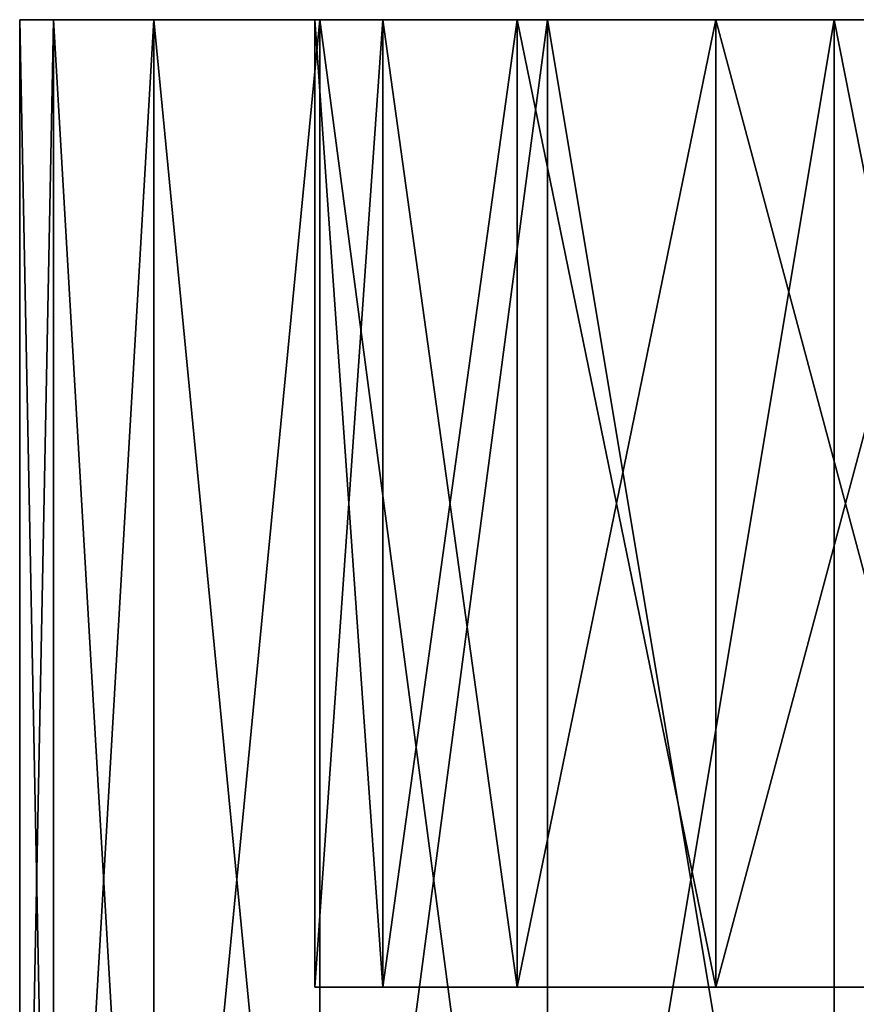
# Model space of a CAD drawing. Extents: x 0.04 to 8.7, y -7.15 to 0.
# Tile 99 of 256: x 0.04 to 0.96, y -1.08 to 0. Entities that reach past the tile are written whole.
import ezdxf

# ---------------------------------------------------------------- set-up
doc = ezdxf.new("R2010")
doc.units = 0
doc.header["$MEASUREMENT"] = 0
doc.layers.get('0').update_dxf_attribs({"linetype": 'CONTINUOUS'})

# ---------------------------------------------------------------- blocks, each defined once
blk = doc.blocks.new('ACE_M_STL')
at = {"color": 0}
for p, q in [((0.0433, -1.8898), (0.0433, 0)), ((0.0433, 0), (0.0804, 0, -0.5653)), ((0.0804, 0, 0.5653), (0.0433, 0)), ((0.0433, -1.8898), (0.0433, 0)), ((0.0433, 0), (0.0804, 0, -0.5653)), ((0.0804, 0, 0.5653), (0.0433, 0)), ((0.0804, -1.8898, -0.5653), (0.0804, 0, -0.5653)), ((0.0804, 0, -0.5653), (0.1909, 0, -1.1209)), ((0.0804, -1.8898, -0.5653), (0.0804, 0, -0.5653)), ((0.0804, -1.8898, 0.5653), (0.0804, 0, 0.5653)), ((0.1909, 0, 1.1209), (0.0804, 0, 0.5653)), ((0.0804, -1.8898, 0.5653), (0.0804, 0, 0.5653)), ((0.1909, 0, 1.1209), (0.0804, 0, 0.5653)), ((0.0804, 0, -0.5653), (0.1909, 0, -1.1209)), ((0.1909, -1.8898, -1.1209), (0.1909, 0, -1.1209)), ((0.1909, 0, -1.1209), (0.373, 0, -1.6573)), ((0.1909, -1.8898, -1.1209), (0.1909, 0, -1.1209)), ((0.1909, -1.8898, 1.1209), (0.1909, 0, 1.1209)), ((0.373, 0, 1.6573), (0.1909, 0, 1.1209)), ((0.1909, -1.8898, 1.1209), (0.1909, 0, 1.1209)), ((0.373, 0, 1.6573), (0.1909, 0, 1.1209)), ((0.1909, 0, -1.1209), (0.373, 0, -1.6573)), ((0.4423, 0, 0.817), (0.3676, 0, 0.274)), ((0.3676, 0, 0.274), (0.3676, 0, -0.274)), ((0.3676, 0, -0.274), (0.4423, 0, -0.817)), ((0.3676, 0, -0.274), (0.4423, 0, -0.817)), ((0.3676, 0, -0.274), (0.3676, -1.063, -0.274)), ((0.3676, 0, -0.274), (0.3676, -1.063, -0.274)), ((0.3676, 0, 0.274), (0.3676, 0, -0.274)), ((0.3676, 0, 0.274), (0.3676, -1.063, 0.274)), ((0.3676, 0, 0.274), (0.3676, -1.063, 0.274)), ((0.4423, 0, 0.817), (0.3676, 0, 0.274)), ((0.373, -1.8898, -1.6573), (0.373, 0, -1.6573)), ((0.373, 0, -1.6573), (0.6235, 0, -2.1654)), ((0.373, -1.8898, -1.6573), (0.373, 0, -1.6573)), ((0.373, -1.8898, 1.6573), (0.373, 0, 1.6573)), ((0.6235, 0, 2.1654), (0.373, 0, 1.6573)), ((0.373, -1.8898, 1.6573), (0.373, 0, 1.6573)), ((0.6235, 0, 2.1654), (0.373, 0, 1.6573)), ((0.373, 0, -1.6573), (0.6235, 0, -2.1654)), ((0.4423, 0, -0.817), (0.5901, 0, -1.3448)), ((0.5901, 0, 1.3448), (0.4423, 0, 0.817)), ((0.4423, 0, -0.817), (0.5901, 0, -1.3448)), ((0.4423, 0, -0.817), (0.4423, -1.063, -0.817)), ((0.4423, 0, -0.817), (0.4423, -1.063, -0.817)), ((0.4423, 0, 0.817), (0.4423, -1.063, 0.817)), ((0.4423, 0, 0.817), (0.4423, -1.063, 0.817)), ((0.5901, 0, 1.3448), (0.4423, 0, 0.817)), ((0.5901, 0, -1.3448), (0.8085, 0, -1.8475)), ((0.8085, 0, 1.8475), (0.5901, 0, 1.3448)), ((0.5901, 0, -1.3448), (0.8085, 0, -1.8475)), ((0.5901, 0, -1.3448), (0.5901, -1.063, -1.3448)), ((0.5901, 0, -1.3448), (0.5901, -1.063, -1.3448)), ((0.5901, 0, 1.3448), (0.5901, -1.063, 1.3448)), ((0.5901, 0, 1.3448), (0.5901, -1.063, 1.3448)), ((0.8085, 0, 1.8475), (0.5901, 0, 1.3448)), ((0.6235, -1.8898, -2.1654), (0.6235, 0, -2.1654)), ((0.6235, 0, -2.1654), (0.9382, 0, -2.6364)), ((0.6235, -1.8898, -2.1654), (0.6235, 0, -2.1654)), ((0.6235, -1.8898, 2.1654), (0.6235, 0, 2.1654)), ((0.9382, 0, 2.6364), (0.6235, 0, 2.1654)), ((0.6235, -1.8898, 2.1654), (0.6235, 0, 2.1654)), ((0.9382, 0, 2.6364), (0.6235, 0, 2.1654)), ((0.6235, 0, -2.1654), (0.9382, 0, -2.6364)), ((0.8085, 0, -1.8475), (1.0933, 0, -2.3158)), ((1.0933, 0, 2.3158), (0.8085, 0, 1.8475)), ((0.8085, 0, -1.8475), (1.0933, 0, -2.3158)), ((0.8085, 0, -1.8475), (0.8085, -1.063, -1.8475)), ((0.8085, 0, -1.8475), (0.8085, -1.063, -1.8475)), ((0.8085, 0, 1.8475), (0.8085, -1.063, 1.8475)), ((0.8085, 0, 1.8475), (0.8085, -1.063, 1.8475)), ((1.0933, 0, 2.3158), (0.8085, 0, 1.8475)), ((0.9382, -1.8898, -2.6364), (0.9382, 0, -2.6364)), ((0.9382, 0, -2.6364), (1.3117, 0, -3.0623)), ((0.9382, -1.8898, -2.6364), (0.9382, 0, -2.6364)), ((0.9382, -1.8898, 2.6364), (0.9382, 0, 2.6364)), ((1.3117, 0, 3.0623), (0.9382, 0, 2.6364)), ((0.9382, -1.8898, 2.6364), (0.9382, 0, 2.6364)), ((1.3117, 0, 3.0623), (0.9382, 0, 2.6364)), ((0.9382, 0, -2.6364), (1.3117, 0, -3.0623)), ((0.3676, -1.063, -0.274), (0.4423, -1.063, -0.817)), ((0.3676, -1.063, 0.274), (0.3676, -1.063, -0.274)), ((0.4423, -1.063, 0.817), (0.3676, -1.063, 0.274)), ((0.3676, -1.063, -0.274), (0.4423, -1.063, -0.817)), ((0.3676, -1.063, 0.274), (0.3676, -1.063, -0.274)), ((0.4423, -1.063, 0.817), (0.3676, -1.063, 0.274)), ((0.4423, -1.063, -0.817), (0.5901, -1.063, -1.3448)), ((0.5901, -1.063, 1.3448), (0.4423, -1.063, 0.817)), ((0.4423, -1.063, -0.817), (0.5901, -1.063, -1.3448)), ((0.5901, -1.063, 1.3448), (0.4423, -1.063, 0.817)), ((0.5901, -1.063, -1.3448), (0.8085, -1.063, -1.8475)), ((0.8085, -1.063, 1.8475), (0.5901, -1.063, 1.3448)), ((0.5901, -1.063, -1.3448), (0.8085, -1.063, -1.8475)), ((0.8085, -1.063, 1.8475), (0.5901, -1.063, 1.3448)), ((0.8085, -1.063, -1.8475), (1.0933, -1.063, -2.3158)), ((1.0933, -1.063, 2.3158), (0.8085, -1.063, 1.8475)), ((0.8085, -1.063, -1.8475), (1.0933, -1.063, -2.3158)), ((1.0933, -1.063, 2.3158), (0.8085, -1.063, 1.8475))]:
    blk.add_line(p, q, dxfattribs=at)
mesh = blk.add_polyface(dxfattribs=at)
corners = [(0.0433, 0), (0.0804, -1.8898, -0.5653), (0.0433, -1.8898), (0.0804, 0, -0.5653)]
mesh.append_faces([[corners[k] for k in face] for face in [(0, 1, 2), (1, 0, 3)]], dxfattribs={"vtx0": -1, "color": 0})
mesh = blk.add_polyface(dxfattribs=at)
corners = [(0.0804, 0, 0.5653), (0.0433, -1.8898), (0.0804, -1.8898, 0.5653), (0.0433, 0)]
mesh.append_faces([[corners[k] for k in face] for face in [(0, 1, 2), (1, 0, 3)]], dxfattribs={"vtx0": -1, "color": 0})
mesh = blk.add_polyface(dxfattribs=at)
corners = [(3.8087, 0, -4.2937), (4.9393, 0, -4.2937), (4.374, 0, -4.3307), (3.2531, 0, -4.1831), (5.4949, 0, -4.1831), (2.7167, 0, -4.0011), (4.374, 0, -4.0157), (3.8272, 0, -3.9783), (2.2087, 0, -3.7505), (3.2906, 0, -3.8668), (2.7741, 0, -3.6833), (1.7376, 0, -3.4358), (2.2875, 0, -3.4311), (1.3117, 0, -3.0623), (1.8397, 0, -3.1151), (1.4392, 0, -2.741), (0.9382, 0, -2.6364), (1.0933, 0, -2.3158), (0.6235, 0, -2.1654), (0.8085, 0, -1.8475), (0.373, 0, -1.6573), (0.5901, 0, -1.3448), (0.1909, 0, -1.1209), (0.4423, 0, -0.817), (0.0804, 0, -0.5653), (0.3676, 0, -0.274), (0.0433, 0), (0.3676, 0, 0.274), (0.0804, 0, 0.5653), (0.4423, 0, 0.817), (0.1909, 0, 1.1209), (0.5901, 0, 1.3448), (0.373, 0, 1.6573), (0.8085, 0, 1.8475), (0.6235, 0, 2.1654), (1.0933, 0, 2.3158), (0.9382, 0, 2.6364), (1.4392, 0, 2.741), (1.3117, 0, 3.0623), (1.8397, 0, 3.1151), (1.7376, 0, 3.4358), (2.2875, 0, 3.4311), (2.7741, 0, 3.6833), (2.2087, 0, 3.7505), (3.2906, 0, 3.8668), (2.7167, 0, 4.0011), (3.8272, 0, 3.9783), (4.374, 0, 4.0157), (3.2531, 0, 4.1831), (6.0313, 0, -4.0011), (4.9208, 0, -3.9783), (6.5394, 0, -3.7505), (5.4575, 0, -3.8668), (5.9739, 0, -3.6833), (7.0104, 0, -3.4358), (6.4605, 0, -3.4311), (7.4363, 0, -3.0623), (6.9083, 0, -3.1151), (7.3089, 0, -2.741), (7.8098, 0, -2.6364), (7.6548, 0, -2.3158), (8.1245, 0, -2.1654), (7.9395, 0, -1.8475), (8.3751, 0, -1.6573), (8.1579, 0, -1.3448), (8.5572, 0, -1.1209), (8.3058, 0, -0.817), (8.6677, 0, -0.5653), (8.3804, 0, -0.274), (8.7047, 0), (8.3804, 0, 0.274), (8.6677, 0, 0.5653), (8.3058, 0, 0.817), (8.5572, 0, 1.1209), (8.1579, 0, 1.3448), (8.3751, 0, 1.6573), (7.9395, 0, 1.8475), (8.1245, 0, 2.1654), (7.6548, 0, 2.3158), (7.8098, 0, 2.6364), (7.3089, 0, 2.741), (7.4363, 0, 3.0623), (6.9083, 0, 3.1151), (7.0104, 0, 3.4358), (6.4605, 0, 3.4311), (5.9739, 0, 3.6833), (6.5394, 0, 3.7505), (5.4575, 0, 3.8668), (6.0313, 0, 4.0011), (4.9208, 0, 3.9783), (5.4949, 0, 4.1831), (3.8087, 0, 4.2937), (4.9393, 0, 4.2937), (4.374, 0, 4.3307)]
mesh.append_faces([[corners[k] for k in face] for face in [(0, 1, 2), (92, 91, 93)]], dxfattribs={"vtx0": -1, "color": 0})
mesh.append_faces([[corners[k] for k in face] for face in [(1, 3, 4), (6, 5, 7), (7, 8, 9), (9, 8, 10), (10, 11, 12), (12, 13, 14), (14, 13, 15), (15, 16, 17), (17, 18, 19), (19, 20, 21), (21, 22, 23), (23, 24, 25), (25, 26, 27), (27, 28, 29), (29, 30, 31), (31, 32, 33), (33, 34, 35), (35, 36, 37), (37, 38, 39), (39, 40, 41), (41, 40, 42), (42, 43, 44), (44, 45, 46), (46, 45, 47), (49, 50, 51), (51, 53, 54), (54, 55, 56), (56, 58, 59), (59, 60, 61), (61, 62, 63), (63, 64, 65), (65, 66, 67), (67, 68, 69), (69, 70, 71), (71, 72, 73), (73, 74, 75), (75, 76, 77), (77, 78, 79), (79, 80, 81), (81, 82, 83), (83, 85, 86), (86, 87, 88), (88, 47, 90), (90, 91, 92)]], dxfattribs={"vtx0": -1, "vtx1": -1, "color": 0})
mesh.append_faces([[corners[k] for k in face] for face in [(4, 5, 6), (90, 47, 48)]], dxfattribs={"vtx0": -1, "vtx1": -1, "vtx2": -1, "color": 0})
mesh.append_faces([[corners[k] for k in face] for face in [(1, 0, 3), (4, 3, 5), (7, 5, 8), (10, 8, 11), (12, 11, 13), (15, 13, 16), (17, 16, 18), (19, 18, 20), (21, 20, 22), (23, 22, 24), (25, 24, 26), (27, 26, 28), (29, 28, 30), (31, 30, 32), (33, 32, 34), (35, 34, 36), (37, 36, 38), (39, 38, 40), (42, 40, 43), (44, 43, 45), (47, 45, 48), (6, 49, 4), (49, 6, 50), (51, 50, 52), (51, 52, 53), (54, 53, 55), (56, 55, 57), (56, 57, 58), (59, 58, 60), (61, 60, 62), (63, 62, 64), (65, 64, 66), (67, 66, 68), (69, 68, 70), (71, 70, 72), (73, 72, 74), (75, 74, 76), (77, 76, 78), (79, 78, 80), (81, 80, 82), (83, 82, 84), (83, 84, 85), (86, 85, 87), (88, 87, 89), (88, 89, 47), (90, 48, 91)]], dxfattribs={"vtx0": -1, "vtx2": -1, "color": 0})
mesh = blk.add_polyface(dxfattribs=at)
corners = [(0.0804, 0, -0.5653), (0.1909, -1.8898, -1.1209), (0.0804, -1.8898, -0.5653), (0.1909, 0, -1.1209)]
mesh.append_faces([[corners[k] for k in face] for face in [(0, 1, 2), (1, 0, 3)]], dxfattribs={"vtx0": -1, "color": 0})
mesh = blk.add_polyface(dxfattribs=at)
corners = [(0.1909, 0, 1.1209), (0.0804, -1.8898, 0.5653), (0.1909, -1.8898, 1.1209), (0.0804, 0, 0.5653)]
mesh.append_faces([[corners[k] for k in face] for face in [(0, 1, 2), (1, 0, 3)]], dxfattribs={"vtx0": -1, "color": 0})
mesh = blk.add_polyface(dxfattribs=at)
corners = [(0.1909, 0, -1.1209), (0.373, -1.8898, -1.6573), (0.1909, -1.8898, -1.1209), (0.373, 0, -1.6573)]
mesh.append_faces([[corners[k] for k in face] for face in [(0, 1, 2), (1, 0, 3)]], dxfattribs={"vtx0": -1, "color": 0})
mesh = blk.add_polyface(dxfattribs=at)
corners = [(0.373, 0, 1.6573), (0.1909, -1.8898, 1.1209), (0.373, -1.8898, 1.6573), (0.1909, 0, 1.1209)]
mesh.append_faces([[corners[k] for k in face] for face in [(0, 1, 2), (1, 0, 3)]], dxfattribs={"vtx0": -1, "color": 0})
mesh = blk.add_polyface(dxfattribs=at)
corners = [(0.4423, 0, -0.817), (0.3676, -1.063, -0.274), (0.4423, -1.063, -0.817), (0.3676, 0, -0.274)]
mesh.append_faces([[corners[k] for k in face] for face in [(0, 1, 2), (1, 0, 3)]], dxfattribs={"vtx0": -1, "color": 0})
mesh = blk.add_polyface(dxfattribs=at)
corners = [(0.3676, 0, -0.274), (0.3676, -1.063, 0.274), (0.3676, -1.063, -0.274), (0.3676, 0, 0.274)]
mesh.append_faces([[corners[k] for k in face] for face in [(0, 1, 2), (1, 0, 3)]], dxfattribs={"vtx0": -1, "color": 0})
mesh = blk.add_polyface(dxfattribs=at)
corners = [(0.3676, 0, 0.274), (0.4423, -1.063, 0.817), (0.3676, -1.063, 0.274), (0.4423, 0, 0.817)]
mesh.append_faces([[corners[k] for k in face] for face in [(0, 1, 2), (1, 0, 3)]], dxfattribs={"vtx0": -1, "color": 0})
mesh = blk.add_polyface(dxfattribs=at)
corners = [(0.373, 0, -1.6573), (0.6235, -1.8898, -2.1654), (0.373, -1.8898, -1.6573), (0.6235, 0, -2.1654)]
mesh.append_faces([[corners[k] for k in face] for face in [(0, 1, 2), (1, 0, 3)]], dxfattribs={"vtx0": -1, "color": 0})
mesh = blk.add_polyface(dxfattribs=at)
corners = [(0.6235, 0, 2.1654), (0.373, -1.8898, 1.6573), (0.6235, -1.8898, 2.1654), (0.373, 0, 1.6573)]
mesh.append_faces([[corners[k] for k in face] for face in [(0, 1, 2), (1, 0, 3)]], dxfattribs={"vtx0": -1, "color": 0})
mesh = blk.add_polyface(dxfattribs=at)
corners = [(0.5901, 0, -1.3448), (0.4423, -1.063, -0.817), (0.5901, -1.063, -1.3448), (0.4423, 0, -0.817)]
mesh.append_faces([[corners[k] for k in face] for face in [(0, 1, 2), (1, 0, 3)]], dxfattribs={"vtx0": -1, "color": 0})
mesh = blk.add_polyface(dxfattribs=at)
corners = [(0.4423, 0, 0.817), (0.5901, -1.063, 1.3448), (0.4423, -1.063, 0.817), (0.5901, 0, 1.3448)]
mesh.append_faces([[corners[k] for k in face] for face in [(0, 1, 2), (1, 0, 3)]], dxfattribs={"vtx0": -1, "color": 0})
mesh = blk.add_polyface(dxfattribs=at)
corners = [(0.8085, 0, -1.8475), (0.5901, -1.063, -1.3448), (0.8085, -1.063, -1.8475), (0.5901, 0, -1.3448)]
mesh.append_faces([[corners[k] for k in face] for face in [(0, 1, 2), (1, 0, 3)]], dxfattribs={"vtx0": -1, "color": 0})
mesh = blk.add_polyface(dxfattribs=at)
corners = [(0.5901, 0, 1.3448), (0.8085, -1.063, 1.8475), (0.5901, -1.063, 1.3448), (0.8085, 0, 1.8475)]
mesh.append_faces([[corners[k] for k in face] for face in [(0, 1, 2), (1, 0, 3)]], dxfattribs={"vtx0": -1, "color": 0})
mesh = blk.add_polyface(dxfattribs=at)
corners = [(0.6235, 0, -2.1654), (0.9382, -1.8898, -2.6364), (0.6235, -1.8898, -2.1654), (0.9382, 0, -2.6364)]
mesh.append_faces([[corners[k] for k in face] for face in [(0, 1, 2), (1, 0, 3)]], dxfattribs={"vtx0": -1, "color": 0})
mesh = blk.add_polyface(dxfattribs=at)
corners = [(0.9382, 0, 2.6364), (0.6235, -1.8898, 2.1654), (0.9382, -1.8898, 2.6364), (0.6235, 0, 2.1654)]
mesh.append_faces([[corners[k] for k in face] for face in [(0, 1, 2), (1, 0, 3)]], dxfattribs={"vtx0": -1, "color": 0})
mesh = blk.add_polyface(dxfattribs=at)
corners = [(1.0933, 0, -2.3158), (0.8085, -1.063, -1.8475), (1.0933, -1.063, -2.3158), (0.8085, 0, -1.8475)]
mesh.append_faces([[corners[k] for k in face] for face in [(0, 1, 2), (1, 0, 3)]], dxfattribs={"vtx0": -1, "color": 0})
mesh = blk.add_polyface(dxfattribs=at)
corners = [(0.8085, 0, 1.8475), (1.0933, -1.063, 2.3158), (0.8085, -1.063, 1.8475), (1.0933, 0, 2.3158)]
mesh.append_faces([[corners[k] for k in face] for face in [(0, 1, 2), (1, 0, 3)]], dxfattribs={"vtx0": -1, "color": 0})
mesh = blk.add_polyface(dxfattribs=at)
corners = [(0.9382, 0, -2.6364), (1.3117, -1.8898, -3.0623), (0.9382, -1.8898, -2.6364), (1.3117, 0, -3.0623)]
mesh.append_faces([[corners[k] for k in face] for face in [(0, 1, 2), (1, 0, 3)]], dxfattribs={"vtx0": -1, "color": 0})
mesh = blk.add_polyface(dxfattribs=at)
corners = [(1.3117, 0, 3.0623), (0.9382, -1.8898, 2.6364), (1.3117, -1.8898, 3.0623), (0.9382, 0, 2.6364)]
mesh.append_faces([[corners[k] for k in face] for face in [(0, 1, 2), (1, 0, 3)]], dxfattribs={"vtx0": -1, "color": 0})
mesh = blk.add_polyface(dxfattribs=at)
corners = [(3.8272, -1.063, -3.9783), (4.9208, -1.063, -3.9783), (4.374, -1.063, -4.0157), (3.2906, -1.063, -3.8668), (5.4575, -1.063, -3.8668), (2.7741, -1.063, -3.6833), (5.9739, -1.063, -3.6833), (2.2875, -1.063, -3.4311), (6.4605, -1.063, -3.4311), (1.8397, -1.063, -3.1151), (6.9083, -1.063, -3.1151), (1.4392, -1.063, -2.741), (7.3089, -1.063, -2.741), (1.0933, -1.063, -2.3158), (7.6548, -1.063, -2.3158), (0.8085, -1.063, -1.8475), (7.9395, -1.063, -1.8475), (0.5901, -1.063, -1.3448), (8.1579, -1.063, -1.3448), (0.4423, -1.063, -0.817), (8.3058, -1.063, -0.817), (0.3676, -1.063, -0.274), (8.3804, -1.063, -0.274), (0.3676, -1.063, 0.274), (8.3804, -1.063, 0.274), (0.4423, -1.063, 0.817), (8.3058, -1.063, 0.817), (0.5901, -1.063, 1.3448), (8.1579, -1.063, 1.3448), (0.8085, -1.063, 1.8475), (7.9395, -1.063, 1.8475), (1.0933, -1.063, 2.3158), (7.6548, -1.063, 2.3158), (1.4392, -1.063, 2.741), (7.3089, -1.063, 2.741), (1.8397, -1.063, 3.1151), (6.9083, -1.063, 3.1151), (2.2875, -1.063, 3.4311), (6.4605, -1.063, 3.4311), (2.7741, -1.063, 3.6833), (5.9739, -1.063, 3.6833), (3.2906, -1.063, 3.8668), (5.4575, -1.063, 3.8668), (3.8272, -1.063, 3.9783), (4.9208, -1.063, 3.9783), (4.374, -1.063, 4.0157)]
mesh.append_faces([[corners[k] for k in face] for face in [(0, 1, 2), (44, 43, 45)]], dxfattribs={"vtx0": -1, "color": 0})
mesh.append_faces([[corners[k] for k in face] for face in [(1, 3, 4), (4, 5, 6), (6, 7, 8), (8, 9, 10), (10, 11, 12), (12, 13, 14), (14, 15, 16), (16, 17, 18), (18, 19, 20), (20, 21, 22), (22, 23, 24), (24, 25, 26), (26, 27, 28), (28, 29, 30), (30, 31, 32), (32, 33, 34), (34, 35, 36), (36, 37, 38), (38, 39, 40), (40, 41, 42), (42, 43, 44)]], dxfattribs={"vtx0": -1, "vtx1": -1, "color": 0})
mesh.append_faces([[corners[k] for k in face] for face in [(1, 0, 3), (4, 3, 5), (6, 5, 7), (8, 7, 9), (10, 9, 11), (12, 11, 13), (14, 13, 15), (16, 15, 17), (18, 17, 19), (20, 19, 21), (22, 21, 23), (24, 23, 25), (26, 25, 27), (28, 27, 29), (30, 29, 31), (32, 31, 33), (34, 33, 35), (36, 35, 37), (38, 37, 39), (40, 39, 41), (42, 41, 43)]], dxfattribs={"vtx0": -1, "vtx2": -1, "color": 0})

msp = doc.modelspace()

# ---------------------------------------------------------------- block references
at = {"color": 0}
msp.add_blockref('ACE_M_STL', (0, 0), dxfattribs=at)

doc.saveas('drawing.dxf')
